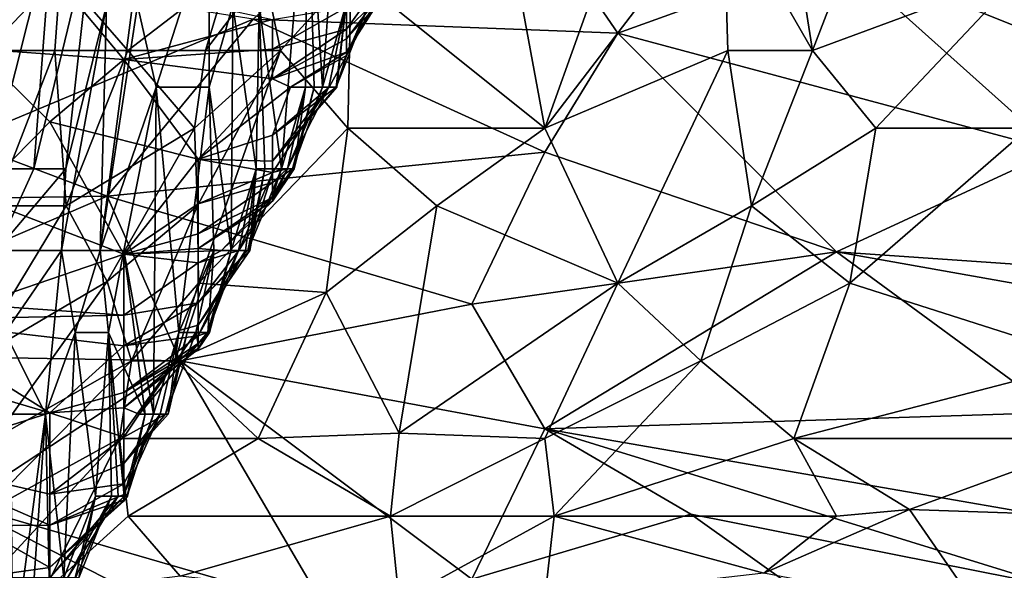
# Model space of a CAD drawing. Extents: x -0.375 to 0.375, y -0.309 to 0.309.
# Tile 212 of 226: x 0.269 to 0.297, y 0.177 to 0.193. Entities that reach past the tile are written whole.
import ezdxf

# ---------------------------------------------------------------- set-up
doc = ezdxf.new("R2010")
doc.units = 0

msp = doc.modelspace()

# ---------------------------------------------------------------- linework, layer by layer
for points in [[(0.289212, 0.19661, 0.711721), (0.290381, 0.201085, 0.712135), (0.291787, 0.192135, 0.717528)], [(0.295249, 0.201085, 0.719463), (0.291787, 0.192135, 0.717528), (0.290381, 0.201085, 0.712135)], [(0.295249, 0.201085, 0.719463), (0.29784, 0.194372, 0.72527), (0.291787, 0.192135, 0.717528)], [(0.286172, 0.192636, 0.831732), (0.281962, 0.198765, 0.837539), (0.275648, 0.193037, 0.82399)], [(0.278475, 0.194372, 0.690428), (0.282413, 0.198847, 0.698171), (0.284067, 0.189897, 0.706057)], [(0.292485, 0.194914, 0.841411), (0.281962, 0.198765, 0.837539), (0.286172, 0.192636, 0.831732)], [(0.282413, 0.198847, 0.698171), (0.287267, 0.198847, 0.707849), (0.284067, 0.189897, 0.706057)], [(0.289212, 0.19661, 0.711721), (0.284067, 0.189897, 0.706057), (0.287267, 0.198847, 0.707849)], [(0.277216, 0.198157, 0.133862), (0.275824, 0.19344, 0.157121), (0.276466, 0.188723, 0.149368)], [(0.277161, 0.191081, 0.137739), (0.277216, 0.198157, 0.133862), (0.276466, 0.188723, 0.149368)], [(0.277406, 0.191081, 0.133862), (0.277216, 0.198157, 0.133862), (0.277161, 0.191081, 0.137739)], [(0.277646, 0.191081, 0.129986), (0.27799, 0.195798, 0.122233), (0.277216, 0.198157, 0.133862)], [(0.277646, 0.191081, 0.129986), (0.277216, 0.198157, 0.133862), (0.277406, 0.191081, 0.133862)], [(0.298799, 0.192377, 0.843346), (0.296695, 0.197101, 0.849153), (0.292485, 0.194914, 0.841411)], [(0.298799, 0.192377, 0.843346), (0.311427, 0.190701, 0.853025), (0.296695, 0.197101, 0.849153)], [(0.311427, 0.190701, 0.853025), (0.304914, 0.19661, 0.856896), (0.296695, 0.197101, 0.849153)], [(0.267954, 0.192135, 0.649779), (0.267779, 0.19661, 0.643972), (0.270086, 0.194372, 0.657522)], [(0.289348, 0.192135, 0.713656), (0.284067, 0.189897, 0.706057), (0.289212, 0.19661, 0.711721)], [(0.289212, 0.19661, 0.711721), (0.291787, 0.192135, 0.717528), (0.289348, 0.192135, 0.713656)], [(0.269858, 0.195798, 0.269536), (0.268888, 0.195798, 0.288917), (0.268065, 0.188723, 0.29667)], [(0.269322, 0.188723, 0.269536), (0.269858, 0.195798, 0.269536), (0.268065, 0.188723, 0.29667)], [(0.269858, 0.195798, 0.269536), (0.269322, 0.188723, 0.269536), (0.271034, 0.195798, 0.246277)], [(0.269322, 0.188723, 0.269536), (0.270243, 0.188723, 0.250154), (0.271034, 0.195798, 0.246277)], [(0.27142, 0.19344, 0.234648), (0.271034, 0.195798, 0.246277), (0.270243, 0.188723, 0.250154)], [(0.272477, 0.195798, 0.215266), (0.27142, 0.19344, 0.234648), (0.271237, 0.186364, 0.230772)], [(0.272477, 0.195798, 0.215266), (0.271237, 0.186364, 0.230772), (0.272308, 0.19344, 0.215266)], [(0.274367, 0.195798, 0.180379), (0.272308, 0.19344, 0.215266), (0.272853, 0.191081, 0.203637)], [(0.274367, 0.195798, 0.180379), (0.272853, 0.191081, 0.203637), (0.274375, 0.191081, 0.180379)], [(0.275066, 0.19344, 0.16875), (0.274367, 0.195798, 0.180379), (0.274375, 0.191081, 0.180379)], [(0.278325, 0.19344, 0.118357), (0.27799, 0.195798, 0.122233), (0.277646, 0.191081, 0.129986)], [(0.298799, 0.189249, 0.837539), (0.292485, 0.194914, 0.841411), (0.286172, 0.192636, 0.831732)], [(0.298799, 0.192377, 0.843346), (0.292485, 0.194914, 0.841411), (0.298799, 0.189249, 0.837539)], [(0.265494, 0.19391, 0.07184), (0.269777, 0.194434, 0.067964), (0.267635, 0.192181, 0.087346)], [(0.275648, 0.193037, 0.82399), (0.26723, 0.194372, 0.820193), (0.26723, 0.189524, 0.812376)], [(0.267635, 0.192181, 0.087346), (0.269777, 0.194434, 0.067964), (0.271919, 0.191876, 0.091222)], [(0.269925, 0.192135, 0.659457), (0.267954, 0.192135, 0.649779), (0.270086, 0.194372, 0.657522)], [(0.271919, 0.191876, 0.091222), (0.269777, 0.194434, 0.067964), (0.276202, 0.193029, 0.083469)], [(0.269925, 0.192135, 0.659457), (0.270086, 0.194372, 0.657522), (0.272036, 0.192135, 0.669136)], [(0.270086, 0.194372, 0.657522), (0.274944, 0.194372, 0.678814), (0.272036, 0.192135, 0.669136)], [(0.272036, 0.192135, 0.669136), (0.274944, 0.194372, 0.678814), (0.274274, 0.192135, 0.678814)], [(0.276439, 0.192135, 0.686557), (0.274274, 0.192135, 0.678814), (0.275978, 0.194372, 0.682685)], [(0.274944, 0.194372, 0.678814), (0.275978, 0.194372, 0.682685), (0.274274, 0.192135, 0.678814)], [(0.276439, 0.192135, 0.686557), (0.275978, 0.194372, 0.682685), (0.278475, 0.194372, 0.690428)], [(0.278376, 0.189897, 0.6943), (0.276439, 0.192135, 0.686557), (0.278475, 0.194372, 0.690428)], [(0.278376, 0.189897, 0.6943), (0.278475, 0.194372, 0.690428), (0.284067, 0.189897, 0.706057)], [(0.293622, 0.189897, 0.721399), (0.291787, 0.192135, 0.717528), (0.29784, 0.194372, 0.72527)], [(0.298024, 0.189897, 0.727206), (0.293622, 0.189897, 0.721399), (0.29784, 0.194372, 0.72527)], [(0.270116, 0.186364, 0.250154), (0.27142, 0.19344, 0.234648), (0.270243, 0.188723, 0.250154)], [(0.271237, 0.186364, 0.230772), (0.27142, 0.19344, 0.234648), (0.270116, 0.186364, 0.250154)], [(0.272853, 0.191081, 0.203637), (0.272308, 0.19344, 0.215266), (0.271237, 0.186364, 0.230772)], [(0.275016, 0.186364, 0.172626), (0.275066, 0.19344, 0.16875), (0.274375, 0.191081, 0.180379)], [(0.275738, 0.188723, 0.160997), (0.275066, 0.19344, 0.16875), (0.275016, 0.186364, 0.172626)], [(0.275824, 0.19344, 0.157121), (0.275066, 0.19344, 0.16875), (0.275738, 0.188723, 0.160997)], [(0.275983, 0.188723, 0.157121), (0.275824, 0.19344, 0.157121), (0.275738, 0.188723, 0.160997)], [(0.275824, 0.19344, 0.157121), (0.275983, 0.188723, 0.157121), (0.276466, 0.188723, 0.149368)], [(0.276202, 0.19217, 0.091222), (0.278343, 0.193382, 0.083469), (0.278343, 0.192748, 0.091222)], [(0.276202, 0.193029, 0.083469), (0.278343, 0.193382, 0.083469), (0.276202, 0.19217, 0.091222)], [(0.278325, 0.19344, 0.118357), (0.277646, 0.191081, 0.129986), (0.277834, 0.191081, 0.12611)], [(0.278067, 0.191081, 0.118357), (0.278325, 0.19344, 0.118357), (0.277834, 0.191081, 0.12611)], [(0.278325, 0.19344, 0.118357), (0.278067, 0.191081, 0.118357), (0.278042, 0.191081, 0.11448)], [(0.278042, 0.191081, 0.11448), (0.278981, 0.19344, 0.106728), (0.278325, 0.19344, 0.118357)], [(0.278042, 0.191081, 0.11448), (0.278343, 0.19199, 0.106728), (0.278981, 0.19344, 0.106728)], [(0.278343, 0.19199, 0.106728), (0.278343, 0.192087, 0.102851), (0.279127, 0.19344, 0.102851)], [(0.279127, 0.19344, 0.102851), (0.278343, 0.192087, 0.102851), (0.27921, 0.19344, 0.098975)], [(0.278343, 0.192087, 0.102851), (0.278343, 0.192474, 0.095098), (0.27921, 0.19344, 0.098975)], [(0.27921, 0.19344, 0.098975), (0.278343, 0.192474, 0.095098), (0.279086, 0.19344, 0.091222)], [(0.278343, 0.192474, 0.095098), (0.278343, 0.192748, 0.091222), (0.279086, 0.19344, 0.091222)], [(0.279086, 0.19344, 0.091222), (0.278343, 0.192748, 0.091222), (0.278838, 0.19344, 0.087346)], [(0.278343, 0.192748, 0.091222), (0.278343, 0.193382, 0.083469), (0.278838, 0.19344, 0.087346)], [(0.278981, 0.19344, 0.106728), (0.278343, 0.19199, 0.106728), (0.279127, 0.19344, 0.102851)], [(0.26723, 0.189524, 0.812376), (0.271439, 0.187932, 0.812376), (0.275648, 0.193037, 0.82399)], [(0.284067, 0.189202, 0.82399), (0.275648, 0.193037, 0.82399), (0.271439, 0.187932, 0.812376)], [(0.271919, 0.191876, 0.091222), (0.276202, 0.193029, 0.083469), (0.276202, 0.19217, 0.091222)], [(0.286172, 0.192636, 0.831732), (0.275648, 0.193037, 0.82399), (0.284067, 0.189202, 0.82399)], [(0.276202, 0.191314, 0.098975), (0.278343, 0.192748, 0.091222), (0.278343, 0.192474, 0.095098)], [(0.276202, 0.19217, 0.091222), (0.278343, 0.192748, 0.091222), (0.276202, 0.191314, 0.098975)], [(0.276202, 0.191314, 0.098975), (0.278343, 0.192474, 0.095098), (0.278343, 0.192087, 0.102851)], [(0.286172, 0.192636, 0.831732), (0.284067, 0.189202, 0.82399), (0.292485, 0.186333, 0.825925)], [(0.292485, 0.186333, 0.825925), (0.298799, 0.189249, 0.837539), (0.286172, 0.192636, 0.831732)], [(0.267635, 0.192181, 0.087346), (0.271919, 0.191876, 0.091222), (0.269777, 0.190079, 0.106728)], [(0.267635, 0.187904, 0.12611), (0.267635, 0.192181, 0.087346), (0.269777, 0.190079, 0.106728)], [(0.267954, 0.192135, 0.649779), (0.269925, 0.192135, 0.659457), (0.268185, 0.18766, 0.659457)], [(0.268185, 0.18766, 0.659457), (0.269925, 0.192135, 0.659457), (0.270252, 0.18766, 0.669136)], [(0.272036, 0.192135, 0.669136), (0.270252, 0.18766, 0.669136), (0.269925, 0.192135, 0.659457)], [(0.270252, 0.18766, 0.669136), (0.272036, 0.192135, 0.669136), (0.273954, 0.189897, 0.68075)], [(0.271919, 0.191876, 0.091222), (0.276202, 0.19217, 0.091222), (0.276202, 0.191314, 0.098975)], [(0.273954, 0.189897, 0.68075), (0.272036, 0.192135, 0.669136), (0.274274, 0.192135, 0.678814)], [(0.276439, 0.192135, 0.686557), (0.273954, 0.189897, 0.68075), (0.274274, 0.192135, 0.678814)], [(0.273954, 0.189897, 0.68075), (0.276439, 0.192135, 0.686557), (0.274038, 0.18766, 0.684621)], [(0.274068, 0.185422, 0.688492), (0.274038, 0.18766, 0.684621), (0.276439, 0.192135, 0.686557)], [(0.274068, 0.185422, 0.688492), (0.276439, 0.192135, 0.686557), (0.278376, 0.189897, 0.6943)], [(0.276202, 0.191314, 0.098975), (0.278343, 0.192087, 0.102851), (0.276725, 0.191081, 0.102851)], [(0.278343, 0.192087, 0.102851), (0.278343, 0.19199, 0.106728), (0.276725, 0.191081, 0.102851)], [(0.289348, 0.192135, 0.713656), (0.286172, 0.185422, 0.713409), (0.284067, 0.189897, 0.706057)], [(0.286172, 0.185422, 0.713409), (0.289348, 0.192135, 0.713656), (0.290032, 0.18766, 0.717528)], [(0.291787, 0.192135, 0.717528), (0.290032, 0.18766, 0.717528), (0.289348, 0.192135, 0.713656)], [(0.293622, 0.189897, 0.721399), (0.290032, 0.18766, 0.717528), (0.291787, 0.192135, 0.717528)], [(0.269777, 0.190079, 0.106728), (0.271919, 0.191876, 0.091222), (0.27406, 0.189, 0.118357)], [(0.271919, 0.191876, 0.091222), (0.276202, 0.191314, 0.098975), (0.27406, 0.189, 0.118357)], [(0.276725, 0.191081, 0.102851), (0.278343, 0.19199, 0.106728), (0.27784, 0.191081, 0.110604)], [(0.278343, 0.19199, 0.106728), (0.278042, 0.191081, 0.11448), (0.27784, 0.191081, 0.110604)], [(0.27406, 0.189, 0.118357), (0.276202, 0.191314, 0.098975), (0.276725, 0.191081, 0.102851)], [(0.272853, 0.191081, 0.203637), (0.271237, 0.186364, 0.230772), (0.271916, 0.186364, 0.219143)], [(0.272772, 0.181647, 0.207513), (0.272853, 0.191081, 0.203637), (0.271916, 0.186364, 0.219143)], [(0.273503, 0.184005, 0.195884), (0.272853, 0.191081, 0.203637), (0.272772, 0.181647, 0.207513)], [(0.272853, 0.191081, 0.203637), (0.273503, 0.184005, 0.195884), (0.274375, 0.191081, 0.180379)], [(0.274514, 0.186364, 0.180379), (0.274375, 0.191081, 0.180379), (0.273503, 0.184005, 0.195884)], [(0.27406, 0.189, 0.118357), (0.276725, 0.191081, 0.102851), (0.276202, 0.189689, 0.11448)], [(0.275016, 0.186364, 0.172626), (0.274375, 0.191081, 0.180379), (0.274514, 0.186364, 0.180379)], [(0.276202, 0.188613, 0.12611), (0.277834, 0.191081, 0.12611), (0.276634, 0.188723, 0.129986)], [(0.276202, 0.188613, 0.12611), (0.276202, 0.188939, 0.122233), (0.277834, 0.191081, 0.12611)], [(0.277834, 0.191081, 0.12611), (0.276202, 0.188939, 0.122233), (0.278067, 0.191081, 0.118357)], [(0.278067, 0.191081, 0.118357), (0.276202, 0.188939, 0.122233), (0.278042, 0.191081, 0.11448)], [(0.276202, 0.188939, 0.122233), (0.276202, 0.189689, 0.11448), (0.278042, 0.191081, 0.11448)], [(0.278042, 0.191081, 0.11448), (0.276202, 0.189689, 0.11448), (0.27784, 0.191081, 0.110604)], [(0.276202, 0.189689, 0.11448), (0.276725, 0.191081, 0.102851), (0.27784, 0.191081, 0.110604)], [(0.277161, 0.191081, 0.137739), (0.276466, 0.188723, 0.149368), (0.276641, 0.188723, 0.145491)], [(0.276634, 0.188723, 0.129986), (0.277646, 0.191081, 0.129986), (0.276787, 0.188723, 0.133862)], [(0.277834, 0.191081, 0.12611), (0.277646, 0.191081, 0.129986), (0.276634, 0.188723, 0.129986)], [(0.276832, 0.188723, 0.137739), (0.277161, 0.191081, 0.137739), (0.276641, 0.188723, 0.145491)], [(0.276787, 0.188723, 0.133862), (0.277406, 0.191081, 0.133862), (0.276832, 0.188723, 0.137739)], [(0.277646, 0.191081, 0.129986), (0.277406, 0.191081, 0.133862), (0.276787, 0.188723, 0.133862)], [(0.277406, 0.191081, 0.133862), (0.277161, 0.191081, 0.137739), (0.276832, 0.188723, 0.137739)], [(0.267635, 0.187904, 0.12611), (0.269777, 0.190079, 0.106728), (0.271919, 0.186264, 0.141615)], [(0.269777, 0.190079, 0.106728), (0.27406, 0.189, 0.118357), (0.271919, 0.186264, 0.141615)], [(0.271439, 0.185476, 0.678814), (0.270252, 0.18766, 0.669136), (0.273954, 0.189897, 0.68075)], [(0.274038, 0.18766, 0.684621), (0.271439, 0.185476, 0.678814), (0.273954, 0.189897, 0.68075)], [(0.277753, 0.185158, 0.698171), (0.274068, 0.185422, 0.688492), (0.278376, 0.189897, 0.6943)], [(0.277753, 0.185158, 0.698171), (0.278376, 0.189897, 0.6943), (0.280952, 0.18766, 0.702042)], [(0.280952, 0.18766, 0.702042), (0.278376, 0.189897, 0.6943), (0.284067, 0.189897, 0.706057)], [(0.286172, 0.185422, 0.713409), (0.280952, 0.18766, 0.702042), (0.284067, 0.189897, 0.706057)], [(0.292863, 0.185422, 0.723335), (0.290032, 0.18766, 0.717528), (0.293622, 0.189897, 0.721399)], [(0.292863, 0.185422, 0.723335), (0.293622, 0.189897, 0.721399), (0.298024, 0.189897, 0.727206)], [(0.299886, 0.183185, 0.733013), (0.292863, 0.185422, 0.723335), (0.298024, 0.189897, 0.727206)], [(0.27406, 0.189, 0.118357), (0.276202, 0.189689, 0.11448), (0.276202, 0.188939, 0.122233)], [(0.263021, 0.187797, 0.806569), (0.271439, 0.187932, 0.812376), (0.26723, 0.189524, 0.812376)], [(0.309322, 0.185168, 0.839475), (0.298799, 0.189249, 0.837539), (0.292485, 0.186333, 0.825925)], [(0.281962, 0.184816, 0.814311), (0.284067, 0.189202, 0.82399), (0.271439, 0.187932, 0.812376)], [(0.271919, 0.186264, 0.141615), (0.27406, 0.189, 0.118357), (0.27406, 0.187713, 0.129986)], [(0.27406, 0.189, 0.118357), (0.276202, 0.188939, 0.122233), (0.276202, 0.188613, 0.12611)], [(0.27406, 0.189, 0.118357), (0.276202, 0.188613, 0.12611), (0.27406, 0.187713, 0.129986)], [(0.292485, 0.186333, 0.825925), (0.284067, 0.189202, 0.82399), (0.281962, 0.184816, 0.814311)], [(0.269322, 0.188723, 0.269536), (0.268065, 0.188723, 0.29667), (0.268244, 0.186364, 0.288917)], [(0.270243, 0.188723, 0.250154), (0.269322, 0.188723, 0.269536), (0.268244, 0.186364, 0.288917)], [(0.270243, 0.188723, 0.250154), (0.268244, 0.186364, 0.288917), (0.270116, 0.186364, 0.250154)], [(0.275738, 0.188723, 0.160997), (0.275016, 0.186364, 0.172626), (0.275229, 0.186364, 0.16875)], [(0.275423, 0.186364, 0.164873), (0.275738, 0.188723, 0.160997), (0.275229, 0.186364, 0.16875)], [(0.275551, 0.186364, 0.160997), (0.275738, 0.188723, 0.160997), (0.275423, 0.186364, 0.164873)], [(0.276466, 0.188723, 0.149368), (0.275983, 0.188723, 0.157121), (0.275498, 0.186364, 0.153244)], [(0.276466, 0.188723, 0.149368), (0.275498, 0.186364, 0.153244), (0.276202, 0.18861, 0.153244)], [(0.275498, 0.186364, 0.153244), (0.275983, 0.188723, 0.157121), (0.275551, 0.186364, 0.160997)], [(0.275983, 0.188723, 0.157121), (0.275738, 0.188723, 0.160997), (0.275551, 0.186364, 0.160997)], [(0.276202, 0.18861, 0.153244), (0.276202, 0.187936, 0.149368), (0.276466, 0.188723, 0.149368)], [(0.276466, 0.188723, 0.149368), (0.276202, 0.187936, 0.149368), (0.276641, 0.188723, 0.145491)], [(0.276202, 0.187936, 0.149368), (0.276202, 0.187795, 0.145491), (0.276641, 0.188723, 0.145491)], [(0.276641, 0.188723, 0.145491), (0.276202, 0.187795, 0.145491), (0.276832, 0.188723, 0.137739)], [(0.276202, 0.187795, 0.145491), (0.276202, 0.187893, 0.137739), (0.276832, 0.188723, 0.137739)], [(0.276832, 0.188723, 0.137739), (0.276202, 0.187893, 0.137739), (0.276787, 0.188723, 0.133862)], [(0.276202, 0.187893, 0.137739), (0.276202, 0.188333, 0.129986), (0.276787, 0.188723, 0.133862)], [(0.276787, 0.188723, 0.133862), (0.276202, 0.188333, 0.129986), (0.276634, 0.188723, 0.129986)], [(0.276634, 0.188723, 0.129986), (0.276202, 0.188333, 0.129986), (0.276202, 0.188613, 0.12611)], [(0.27406, 0.187713, 0.129986), (0.276202, 0.188613, 0.12611), (0.276202, 0.188333, 0.129986)], [(0.276202, 0.187936, 0.149368), (0.276202, 0.18861, 0.153244), (0.275234, 0.186364, 0.149368)], [(0.275234, 0.186364, 0.149368), (0.276202, 0.18861, 0.153244), (0.275498, 0.186364, 0.153244)], [(0.27406, 0.186848, 0.137739), (0.276202, 0.188333, 0.129986), (0.276202, 0.187893, 0.137739)], [(0.27406, 0.187713, 0.129986), (0.276202, 0.188333, 0.129986), (0.27406, 0.186848, 0.137739)], [(0.271439, 0.187932, 0.812376), (0.263021, 0.187797, 0.806569), (0.260916, 0.183409, 0.79689)], [(0.273544, 0.18319, 0.804633), (0.271439, 0.187932, 0.812376), (0.260916, 0.183409, 0.79689)], [(0.267635, 0.187904, 0.12611), (0.271919, 0.186264, 0.141615), (0.267635, 0.184804, 0.153244)], [(0.281962, 0.184816, 0.814311), (0.271439, 0.187932, 0.812376), (0.273544, 0.18319, 0.804633)], [(0.27406, 0.186428, 0.141615), (0.276202, 0.187893, 0.137739), (0.276202, 0.187795, 0.145491)], [(0.27406, 0.186848, 0.137739), (0.276202, 0.187893, 0.137739), (0.27406, 0.186428, 0.141615)], [(0.276202, 0.187795, 0.145491), (0.276202, 0.187936, 0.149368), (0.274735, 0.186364, 0.145491)], [(0.274735, 0.186364, 0.145491), (0.276202, 0.187936, 0.149368), (0.275234, 0.186364, 0.149368)], [(0.271439, 0.185476, 0.678814), (0.267542, 0.183185, 0.6672), (0.270252, 0.18766, 0.669136)], [(0.267542, 0.183185, 0.6672), (0.268185, 0.18766, 0.659457), (0.270252, 0.18766, 0.669136)], [(0.272137, 0.183185, 0.686557), (0.271439, 0.185476, 0.678814), (0.274038, 0.18766, 0.684621)], [(0.271919, 0.186264, 0.141615), (0.27406, 0.187713, 0.129986), (0.27406, 0.186848, 0.137739)], [(0.274038, 0.18766, 0.684621), (0.274068, 0.185422, 0.688492), (0.272137, 0.183185, 0.686557)], [(0.274735, 0.186364, 0.145491), (0.27406, 0.186428, 0.141615), (0.276202, 0.187795, 0.145491)], [(0.279858, 0.181097, 0.707849), (0.277753, 0.185158, 0.698171), (0.280952, 0.18766, 0.702042)], [(0.280952, 0.18766, 0.702042), (0.286172, 0.185422, 0.713409), (0.279858, 0.181097, 0.707849)], [(0.288563, 0.183185, 0.719463), (0.286172, 0.185422, 0.713409), (0.290032, 0.18766, 0.717528)], [(0.292863, 0.185422, 0.723335), (0.288563, 0.183185, 0.719463), (0.290032, 0.18766, 0.717528)], [(0.271919, 0.186264, 0.141615), (0.27406, 0.186848, 0.137739), (0.27406, 0.186428, 0.141615)], [(0.271919, 0.186264, 0.141615), (0.27406, 0.186428, 0.141615), (0.274735, 0.186364, 0.145491)], [(0.271919, 0.186264, 0.141615), (0.271919, 0.184499, 0.157121), (0.267635, 0.184804, 0.153244)], [(0.270116, 0.186364, 0.250154), (0.268244, 0.186364, 0.288917), (0.26849, 0.184005, 0.281165)], [(0.269658, 0.181647, 0.257906), (0.270116, 0.186364, 0.250154), (0.26849, 0.184005, 0.281165)], [(0.270515, 0.184005, 0.242401), (0.270116, 0.186364, 0.250154), (0.269658, 0.181647, 0.257906)], [(0.271237, 0.186364, 0.230772), (0.270116, 0.186364, 0.250154), (0.270515, 0.184005, 0.242401)], [(0.271474, 0.184005, 0.226895), (0.271237, 0.186364, 0.230772), (0.270515, 0.184005, 0.242401)], [(0.271916, 0.186364, 0.219143), (0.271237, 0.186364, 0.230772), (0.271474, 0.184005, 0.226895)], [(0.272529, 0.181647, 0.21139), (0.271916, 0.186364, 0.219143), (0.271474, 0.184005, 0.226895)], [(0.272772, 0.181647, 0.207513), (0.271916, 0.186364, 0.219143), (0.272529, 0.181647, 0.21139)], [(0.271919, 0.186264, 0.141615), (0.274735, 0.186364, 0.145491), (0.27406, 0.186015, 0.145491)], [(0.271919, 0.186264, 0.141615), (0.27406, 0.186015, 0.145491), (0.271919, 0.184499, 0.157121)], [(0.274514, 0.186364, 0.180379), (0.273503, 0.184005, 0.195884), (0.273747, 0.184005, 0.192008)], [(0.273996, 0.184005, 0.188132), (0.274514, 0.186364, 0.180379), (0.273747, 0.184005, 0.192008)], [(0.274336, 0.184005, 0.180379), (0.274514, 0.186364, 0.180379), (0.273996, 0.184005, 0.188132)], [(0.275498, 0.186364, 0.153244), (0.27406, 0.184859, 0.157121), (0.275234, 0.186364, 0.149368)], [(0.27406, 0.184859, 0.157121), (0.27406, 0.186015, 0.145491), (0.275234, 0.186364, 0.149368)], [(0.275234, 0.186364, 0.149368), (0.27406, 0.186015, 0.145491), (0.274735, 0.186364, 0.145491)], [(0.27406, 0.183906, 0.16875), (0.275229, 0.186364, 0.16875), (0.274334, 0.184005, 0.172626)], [(0.27406, 0.183906, 0.16875), (0.275423, 0.186364, 0.164873), (0.275229, 0.186364, 0.16875)], [(0.27406, 0.183906, 0.16875), (0.27406, 0.184213, 0.164873), (0.275423, 0.186364, 0.164873)], [(0.275423, 0.186364, 0.164873), (0.27406, 0.184213, 0.164873), (0.275551, 0.186364, 0.160997)], [(0.27406, 0.184213, 0.164873), (0.27406, 0.184859, 0.157121), (0.275551, 0.186364, 0.160997)], [(0.275551, 0.186364, 0.160997), (0.27406, 0.184859, 0.157121), (0.275498, 0.186364, 0.153244)], [(0.274334, 0.184005, 0.172626), (0.275016, 0.186364, 0.172626), (0.274392, 0.184005, 0.176502)], [(0.275229, 0.186364, 0.16875), (0.275016, 0.186364, 0.172626), (0.274334, 0.184005, 0.172626)], [(0.275016, 0.186364, 0.172626), (0.274514, 0.186364, 0.180379), (0.274336, 0.184005, 0.180379)], [(0.274392, 0.184005, 0.176502), (0.275016, 0.186364, 0.172626), (0.274336, 0.184005, 0.180379)], [(0.281962, 0.184816, 0.814311), (0.284067, 0.181224, 0.808504), (0.292485, 0.186333, 0.825925)], [(0.298799, 0.181697, 0.822054), (0.292485, 0.186333, 0.825925), (0.284067, 0.181224, 0.808504)], [(0.309322, 0.185168, 0.839475), (0.292485, 0.186333, 0.825925), (0.309322, 0.18334, 0.835604)], [(0.309322, 0.18334, 0.835604), (0.292485, 0.186333, 0.825925), (0.298799, 0.181697, 0.822054)], [(0.271919, 0.184499, 0.157121), (0.27406, 0.186015, 0.145491), (0.27406, 0.184859, 0.157121)], [(0.267542, 0.183185, 0.6672), (0.271439, 0.185476, 0.678814), (0.268186, 0.180948, 0.676878)], [(0.272137, 0.183185, 0.686557), (0.268186, 0.180948, 0.676878), (0.271439, 0.185476, 0.678814)], [(0.273399, 0.183185, 0.690428), (0.272137, 0.183185, 0.686557), (0.274068, 0.185422, 0.688492)], [(0.277753, 0.185158, 0.698171), (0.273399, 0.183185, 0.690428), (0.274068, 0.185422, 0.688492)], [(0.284067, 0.180948, 0.715522), (0.279858, 0.181097, 0.707849), (0.286172, 0.185422, 0.713409)], [(0.284067, 0.180948, 0.715522), (0.286172, 0.185422, 0.713409), (0.288563, 0.183185, 0.719463)], [(0.288563, 0.183185, 0.719463), (0.292863, 0.185422, 0.723335), (0.29125, 0.180948, 0.72527)], [(0.29125, 0.180948, 0.72527), (0.292863, 0.185422, 0.723335), (0.299886, 0.183185, 0.733013)], [(0.273399, 0.183185, 0.690428), (0.277753, 0.185158, 0.698171), (0.275797, 0.180948, 0.700107)], [(0.275797, 0.180948, 0.700107), (0.277753, 0.185158, 0.698171), (0.279858, 0.181097, 0.707849)], [(0.267635, 0.184804, 0.153244), (0.271919, 0.184499, 0.157121), (0.265494, 0.184373, 0.157121)], [(0.271919, 0.183623, 0.164873), (0.27406, 0.184859, 0.157121), (0.27406, 0.184213, 0.164873)], [(0.271919, 0.184499, 0.157121), (0.27406, 0.184859, 0.157121), (0.271919, 0.183623, 0.164873)], [(0.273544, 0.18319, 0.804633), (0.284067, 0.181224, 0.808504), (0.281962, 0.184816, 0.814311)], [(0.271919, 0.184499, 0.157121), (0.271919, 0.183623, 0.164873), (0.265494, 0.184373, 0.157121)], [(0.263352, 0.183584, 0.164873), (0.265494, 0.184373, 0.157121), (0.269777, 0.181684, 0.180379)], [(0.265494, 0.184373, 0.157121), (0.271919, 0.183623, 0.164873), (0.269777, 0.181684, 0.180379)], [(0.271919, 0.183623, 0.164873), (0.27406, 0.184213, 0.164873), (0.27406, 0.183906, 0.16875)], [(0.269658, 0.181647, 0.257906), (0.26849, 0.184005, 0.281165), (0.268646, 0.181647, 0.277288)], [(0.270515, 0.184005, 0.242401), (0.269658, 0.181647, 0.257906), (0.270181, 0.17693, 0.250154)], [(0.271095, 0.179288, 0.234648), (0.270515, 0.184005, 0.242401), (0.270181, 0.17693, 0.250154)], [(0.271095, 0.179288, 0.234648), (0.271474, 0.184005, 0.226895), (0.270515, 0.184005, 0.242401)], [(0.271556, 0.179288, 0.226895), (0.271474, 0.184005, 0.226895), (0.271095, 0.179288, 0.234648)], [(0.271753, 0.179288, 0.223019), (0.271474, 0.184005, 0.226895), (0.271556, 0.179288, 0.226895)], [(0.271474, 0.184005, 0.226895), (0.271753, 0.179288, 0.223019), (0.271928, 0.179288, 0.219143)], [(0.272529, 0.181647, 0.21139), (0.271474, 0.184005, 0.226895), (0.271928, 0.179288, 0.219143)], [(0.271919, 0.182274, 0.176502), (0.27406, 0.183906, 0.16875), (0.27406, 0.183686, 0.172626)], [(0.271919, 0.183623, 0.164873), (0.27406, 0.183906, 0.16875), (0.271919, 0.182274, 0.176502)], [(0.273996, 0.184005, 0.188132), (0.273118, 0.181647, 0.192008), (0.272357, 0.181647, 0.184255)], [(0.273996, 0.184005, 0.188132), (0.272357, 0.181647, 0.184255), (0.27406, 0.183681, 0.184255)], [(0.273503, 0.184005, 0.195884), (0.272772, 0.181647, 0.207513), (0.272966, 0.181647, 0.203637)], [(0.273192, 0.181647, 0.195884), (0.273503, 0.184005, 0.195884), (0.272966, 0.181647, 0.203637)], [(0.273118, 0.181647, 0.192008), (0.273747, 0.184005, 0.192008), (0.273192, 0.181647, 0.195884)], [(0.273996, 0.184005, 0.188132), (0.273747, 0.184005, 0.192008), (0.273118, 0.181647, 0.192008)], [(0.273747, 0.184005, 0.192008), (0.273503, 0.184005, 0.195884), (0.273192, 0.181647, 0.195884)], [(0.273996, 0.184005, 0.188132), (0.27406, 0.183681, 0.184255), (0.274336, 0.184005, 0.180379)], [(0.27406, 0.183539, 0.176502), (0.27406, 0.183686, 0.172626), (0.274334, 0.184005, 0.172626)], [(0.274334, 0.184005, 0.172626), (0.27406, 0.183686, 0.172626), (0.27406, 0.183906, 0.16875)], [(0.27406, 0.183681, 0.184255), (0.27406, 0.18352, 0.180379), (0.274336, 0.184005, 0.180379)], [(0.274336, 0.184005, 0.180379), (0.27406, 0.18352, 0.180379), (0.274392, 0.184005, 0.176502)], [(0.27406, 0.18352, 0.180379), (0.27406, 0.183539, 0.176502), (0.274392, 0.184005, 0.176502)], [(0.274392, 0.184005, 0.176502), (0.27406, 0.183539, 0.176502), (0.274334, 0.184005, 0.172626)], [(0.269777, 0.181684, 0.180379), (0.265494, 0.180317, 0.192008), (0.263352, 0.183584, 0.164873)], [(0.269777, 0.181684, 0.180379), (0.271919, 0.183623, 0.164873), (0.271919, 0.182274, 0.176502)], [(0.271919, 0.182274, 0.176502), (0.27406, 0.183686, 0.172626), (0.27406, 0.183539, 0.176502)], [(0.271919, 0.181828, 0.180379), (0.27406, 0.18352, 0.180379), (0.27406, 0.183681, 0.184255)], [(0.271919, 0.181828, 0.180379), (0.27406, 0.183681, 0.184255), (0.272357, 0.181647, 0.184255)], [(0.26723, 0.179041, 0.791083), (0.273544, 0.18319, 0.804633), (0.260916, 0.183409, 0.79689)], [(0.271919, 0.181828, 0.180379), (0.27406, 0.183539, 0.176502), (0.27406, 0.18352, 0.180379)], [(0.271919, 0.182274, 0.176502), (0.27406, 0.183539, 0.176502), (0.271919, 0.181828, 0.180379)], [(0.26723, 0.179041, 0.791083), (0.277753, 0.175996, 0.791083), (0.273544, 0.18319, 0.804633)], [(0.272137, 0.183185, 0.686557), (0.271795, 0.180948, 0.690428), (0.267701, 0.17871, 0.682685)], [(0.272137, 0.183185, 0.686557), (0.267701, 0.17871, 0.682685), (0.268186, 0.180948, 0.676878)], [(0.271795, 0.180948, 0.690428), (0.273399, 0.183185, 0.690428), (0.275797, 0.180948, 0.700107)], [(0.273399, 0.183185, 0.690428), (0.271795, 0.180948, 0.690428), (0.272137, 0.183185, 0.686557)], [(0.284067, 0.181224, 0.808504), (0.273544, 0.18319, 0.804633), (0.281962, 0.176892, 0.79689)], [(0.281962, 0.176892, 0.79689), (0.273544, 0.18319, 0.804633), (0.277753, 0.175996, 0.791083)], [(0.284067, 0.180948, 0.715522), (0.288563, 0.183185, 0.719463), (0.284335, 0.17871, 0.719463)], [(0.288563, 0.183185, 0.719463), (0.29125, 0.180948, 0.72527), (0.284335, 0.17871, 0.719463)], [(0.3002, 0.180948, 0.734949), (0.29125, 0.180948, 0.72527), (0.299886, 0.183185, 0.733013)], [(0.269777, 0.181684, 0.180379), (0.271919, 0.182274, 0.176502), (0.271919, 0.181828, 0.180379)], [(0.265494, 0.180317, 0.192008), (0.269777, 0.181684, 0.180379), (0.269777, 0.179343, 0.199761)], [(0.269658, 0.181647, 0.257906), (0.268646, 0.181647, 0.277288), (0.268714, 0.174571, 0.277288)], [(0.269331, 0.17693, 0.265659), (0.269658, 0.181647, 0.257906), (0.268714, 0.174571, 0.277288)], [(0.269762, 0.17693, 0.257906), (0.269658, 0.181647, 0.257906), (0.269331, 0.17693, 0.265659)], [(0.269762, 0.17693, 0.257906), (0.270181, 0.17693, 0.250154), (0.269658, 0.181647, 0.257906)], [(0.269777, 0.181684, 0.180379), (0.271919, 0.181828, 0.180379), (0.271919, 0.180983, 0.188132)], [(0.269777, 0.181684, 0.180379), (0.271919, 0.180983, 0.188132), (0.269777, 0.179343, 0.199761)], [(0.271919, 0.180983, 0.188132), (0.271919, 0.181828, 0.180379), (0.272357, 0.181647, 0.184255)], [(0.271919, 0.179333, 0.207513), (0.272772, 0.181647, 0.207513), (0.272017, 0.179288, 0.21139)], [(0.272772, 0.181647, 0.207513), (0.271919, 0.179333, 0.207513), (0.272966, 0.181647, 0.203637)], [(0.271919, 0.179333, 0.207513), (0.271919, 0.179638, 0.203637), (0.272966, 0.181647, 0.203637)], [(0.271919, 0.179638, 0.203637), (0.271919, 0.180225, 0.195884), (0.272966, 0.181647, 0.203637)], [(0.272966, 0.181647, 0.203637), (0.271919, 0.180225, 0.195884), (0.273192, 0.181647, 0.195884)], [(0.273192, 0.181647, 0.195884), (0.271919, 0.180225, 0.195884), (0.273118, 0.181647, 0.192008)], [(0.271919, 0.180225, 0.195884), (0.271919, 0.180983, 0.188132), (0.273118, 0.181647, 0.192008)], [(0.273118, 0.181647, 0.192008), (0.271919, 0.180983, 0.188132), (0.272357, 0.181647, 0.184255)], [(0.272021, 0.179288, 0.215266), (0.272529, 0.181647, 0.21139), (0.271928, 0.179288, 0.219143)], [(0.272017, 0.179288, 0.21139), (0.272529, 0.181647, 0.21139), (0.272021, 0.179288, 0.215266)], [(0.272017, 0.179288, 0.21139), (0.272772, 0.181647, 0.207513), (0.272529, 0.181647, 0.21139)], [(0.298799, 0.181697, 0.822054), (0.284067, 0.181224, 0.808504), (0.300904, 0.178308, 0.816247)], [(0.279858, 0.181097, 0.707849), (0.279614, 0.17871, 0.711721), (0.275797, 0.180948, 0.700107)], [(0.284067, 0.180948, 0.715522), (0.279614, 0.17871, 0.711721), (0.279858, 0.181097, 0.707849)], [(0.288276, 0.178763, 0.806569), (0.284067, 0.181224, 0.808504), (0.281962, 0.176892, 0.79689)], [(0.284067, 0.181224, 0.808504), (0.298799, 0.176676, 0.81044), (0.300904, 0.178308, 0.816247)], [(0.288276, 0.178763, 0.806569), (0.298799, 0.176676, 0.81044), (0.284067, 0.181224, 0.808504)], [(0.271795, 0.180948, 0.690428), (0.269577, 0.176473, 0.696235), (0.267641, 0.176473, 0.690428)], [(0.271795, 0.180948, 0.690428), (0.267641, 0.176473, 0.690428), (0.267701, 0.17871, 0.682685)], [(0.269577, 0.176473, 0.696235), (0.271795, 0.180948, 0.690428), (0.272045, 0.17871, 0.696235)], [(0.269777, 0.179343, 0.199761), (0.271919, 0.180983, 0.188132), (0.271919, 0.180225, 0.195884)], [(0.272045, 0.17871, 0.696235), (0.271795, 0.180948, 0.690428), (0.275797, 0.180948, 0.700107)], [(0.275797, 0.180948, 0.700107), (0.279614, 0.17871, 0.711721), (0.272045, 0.17871, 0.696235)], [(0.284067, 0.180948, 0.715522), (0.284335, 0.17871, 0.719463), (0.279614, 0.17871, 0.711721)], [(0.284335, 0.17871, 0.719463), (0.29125, 0.180948, 0.72527), (0.292485, 0.17871, 0.729133)], [(0.3002, 0.180948, 0.734949), (0.29459, 0.178904, 0.731077), (0.29125, 0.180948, 0.72527)], [(0.29459, 0.178904, 0.731077), (0.292485, 0.17871, 0.729133), (0.29125, 0.180948, 0.72527)], [(0.3002, 0.180948, 0.734949), (0.300237, 0.17871, 0.736884), (0.29459, 0.178904, 0.731077)], [(0.265494, 0.180317, 0.192008), (0.269777, 0.178451, 0.207513), (0.267635, 0.178425, 0.207513)], [(0.269777, 0.179343, 0.199761), (0.269777, 0.178451, 0.207513), (0.265494, 0.180317, 0.192008)], [(0.269777, 0.179343, 0.199761), (0.271919, 0.180225, 0.195884), (0.271919, 0.179638, 0.203637)], [(0.271919, 0.179333, 0.207513), (0.269777, 0.178451, 0.207513), (0.271919, 0.179638, 0.203637)], [(0.269777, 0.178451, 0.207513), (0.269777, 0.179343, 0.199761), (0.271919, 0.179638, 0.203637)], [(0.271919, 0.179333, 0.207513), (0.271919, 0.179165, 0.21139), (0.269777, 0.178451, 0.207513)], [(0.271919, 0.179165, 0.21139), (0.271919, 0.179333, 0.207513), (0.272017, 0.179288, 0.21139)], [(0.26723, 0.179041, 0.791083), (0.256707, 0.178947, 0.78334), (0.273544, 0.175811, 0.787212)], [(0.277753, 0.175996, 0.791083), (0.26723, 0.179041, 0.791083), (0.273544, 0.175811, 0.787212)], [(0.269777, 0.17693, 0.222315), (0.271753, 0.179288, 0.223019), (0.270294, 0.17693, 0.226895)], [(0.269777, 0.17693, 0.222315), (0.269777, 0.17723, 0.219143), (0.271928, 0.179288, 0.219143)], [(0.269777, 0.17693, 0.222315), (0.271928, 0.179288, 0.219143), (0.271753, 0.179288, 0.223019)], [(0.269777, 0.17723, 0.219143), (0.271919, 0.179135, 0.215266), (0.271928, 0.179288, 0.219143)], [(0.269777, 0.17723, 0.219143), (0.271919, 0.179165, 0.21139), (0.271919, 0.179135, 0.215266)], [(0.269777, 0.178451, 0.207513), (0.271919, 0.179165, 0.21139), (0.269777, 0.17723, 0.219143)], [(0.271095, 0.179288, 0.234648), (0.270181, 0.17693, 0.250154), (0.270516, 0.17693, 0.242401)], [(0.270294, 0.17693, 0.226895), (0.271556, 0.179288, 0.226895), (0.270519, 0.17693, 0.230772)], [(0.271753, 0.179288, 0.223019), (0.271556, 0.179288, 0.226895), (0.270294, 0.17693, 0.226895)], [(0.270614, 0.17693, 0.234648), (0.271095, 0.179288, 0.234648), (0.270516, 0.17693, 0.242401)], [(0.270519, 0.17693, 0.230772), (0.271556, 0.179288, 0.226895), (0.270614, 0.17693, 0.234648)], [(0.271556, 0.179288, 0.226895), (0.271095, 0.179288, 0.234648), (0.270614, 0.17693, 0.234648)], [(0.271928, 0.179288, 0.219143), (0.271919, 0.179135, 0.215266), (0.272021, 0.179288, 0.215266)], [(0.272021, 0.179288, 0.215266), (0.271919, 0.179135, 0.215266), (0.272017, 0.179288, 0.21139)], [(0.271919, 0.179135, 0.215266), (0.271919, 0.179165, 0.21139), (0.272017, 0.179288, 0.21139)], [(0.263021, 0.176001, 0.779469), (0.273544, 0.175811, 0.787212), (0.256707, 0.178947, 0.78334)], [(0.288276, 0.178763, 0.806569), (0.281962, 0.176892, 0.79689), (0.29459, 0.17427, 0.800761)], [(0.288276, 0.178763, 0.806569), (0.29459, 0.17427, 0.800761), (0.298799, 0.176676, 0.81044)], [(0.290381, 0.177062, 0.729142), (0.29459, 0.178904, 0.731077), (0.296695, 0.175851, 0.736884)], [(0.29459, 0.178904, 0.731077), (0.290381, 0.177062, 0.729142), (0.292485, 0.17871, 0.729133)], [(0.296695, 0.175851, 0.736884), (0.29459, 0.178904, 0.731077), (0.300237, 0.17871, 0.736884)], [(0.267635, 0.178425, 0.207513), (0.269777, 0.178451, 0.207513), (0.269777, 0.17723, 0.219143)], [(0.272045, 0.17871, 0.696235), (0.273544, 0.176977, 0.703978), (0.269577, 0.176473, 0.696235)], [(0.273544, 0.176977, 0.703978), (0.272045, 0.17871, 0.696235), (0.279614, 0.17871, 0.711721)], [(0.273544, 0.176977, 0.703978), (0.279614, 0.17871, 0.711721), (0.279858, 0.176257, 0.717528)], [(0.284335, 0.17871, 0.719463), (0.279858, 0.176257, 0.717528), (0.279614, 0.17871, 0.711721)], [(0.284335, 0.17871, 0.719463), (0.284067, 0.176343, 0.723335), (0.279858, 0.176257, 0.717528)], [(0.284335, 0.17871, 0.719463), (0.290381, 0.177062, 0.729142), (0.284067, 0.176343, 0.723335)], [(0.284335, 0.17871, 0.719463), (0.292485, 0.17871, 0.729133), (0.290381, 0.177062, 0.729142)], [(0.300237, 0.17871, 0.736884), (0.305113, 0.175029, 0.744627), (0.296695, 0.175851, 0.736884)], [(0.267635, 0.178425, 0.207513), (0.269777, 0.17723, 0.219143), (0.267635, 0.17693, 0.220921)], [(0.267635, 0.17693, 0.220921), (0.269777, 0.17723, 0.219143), (0.269777, 0.17693, 0.222315)]]:
    msp.add_3dface(points)

doc.saveas('drawing.dxf')
